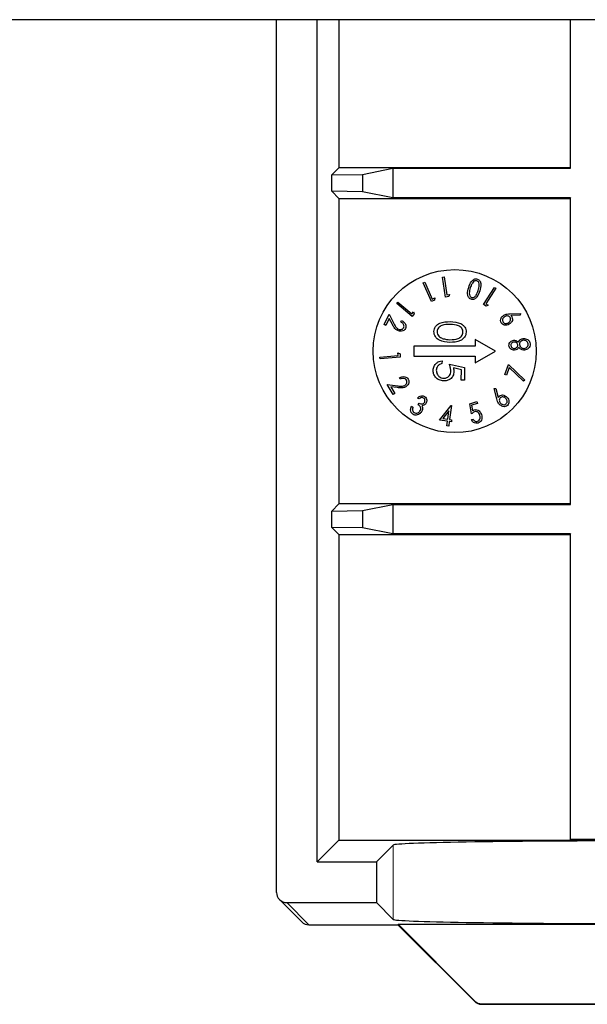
# Paper-space layout 'Blatt3' of a CAD drawing. Header units: millimetres. Extents: x 5 to 418, y 2 to 292.
# Tile 53 of 75: x 324.75 to 329.39, y 93.79 to 101.84. Entities that reach past the tile are written whole.
import ezdxf

# ---------------------------------------------------------------- set-up
doc = ezdxf.new("R2010")
doc.units = ezdxf.units.MM

psp = doc.layouts.new('Blatt3')

# ---------------------------------------------------------------- linework, layer by layer
at = {"color": 7, "linetype": 'Continuous', "lineweight": 25}
for p, q in [((375.4117, 101.8392), (318.5784, 101.8392)), ((326.8451, 94.7006), (326.8451, 101.8392)), ((327.1784, 94.9506), (327.1784, 101.8392)), ((327.3559, 101.8392), (327.3559, 100.628)), ((329.2451, 101.8392), (329.2451, 100.628)), ((329.2494, 100.6236), (329.2494, 101.8392)), ((327.3559, 100.628), (327.2977, 100.5698)), ((329.2451, 100.628), (327.3559, 100.628)), ((327.5477, 100.5742), (327.7956, 100.6236)), ((327.7956, 100.6236), (329.2494, 100.6236)), ((327.7956, 100.6236), (327.7956, 100.3824)), ((329.2494, 100.6236), (329.2451, 100.628)), ((327.2977, 100.5698), (327.5477, 100.5742)), ((327.2977, 100.4362), (327.2977, 100.5698)), ((327.5477, 100.5742), (327.5477, 100.4318)), ((327.2977, 100.4362), (327.3559, 100.378)), ((327.5477, 100.4318), (327.2977, 100.4362)), ((327.3559, 100.378), (327.3559, 97.878)), ((327.3559, 100.378), (329.2451, 100.378)), ((327.7956, 100.3824), (327.5477, 100.4318)), ((329.2494, 100.3824), (327.7956, 100.3824)), ((329.2494, 100.3824), (329.2451, 100.378)), ((329.2451, 100.378), (329.2451, 97.878)), ((329.2494, 97.8736), (329.2494, 100.3824)), ((328.2027, 99.7342), (328.2164, 99.7362)), ((328.2272, 99.5699), (328.2027, 99.7342)), ((328.2164, 99.7362), (328.2385, 99.5881)), ((328.0454, 99.6859), (328.0581, 99.6915)), ((328.1127, 99.534), (328.0454, 99.6859)), ((328.0581, 99.6915), (328.1188, 99.5545)), ((328.5372, 99.5101), (328.6272, 99.6497)), ((328.6388, 99.6423), (328.5576, 99.5163)), ((328.6272, 99.6497), (328.6388, 99.6423)), ((328.1188, 99.5545), (328.1388, 99.5633)), ((328.1388, 99.5633), (328.1378, 99.5451)), ((328.2543, 99.574), (328.2272, 99.5699)), ((328.2385, 99.5881), (328.2602, 99.5913)), ((328.2602, 99.5913), (328.2543, 99.574)), ((327.8282, 99.5184), (327.8371, 99.5288)), ((327.9541, 99.4116), (327.8282, 99.5184)), ((327.8371, 99.5288), (327.9506, 99.4326)), ((328.1378, 99.5451), (328.1127, 99.534)), ((328.5602, 99.4953), (328.5372, 99.5101)), ((328.5576, 99.5163), (328.5759, 99.5044)), ((328.5759, 99.5044), (328.5602, 99.4953)), ((327.7259, 99.3449), (327.7657, 99.4304)), ((327.7675, 99.3962), (327.7404, 99.3381)), ((327.7657, 99.4304), (327.8054, 99.3533)), ((327.7933, 99.3461), (327.7675, 99.3962)), ((327.9506, 99.4326), (327.9647, 99.4492)), ((327.9717, 99.4324), (327.9541, 99.4116)), ((327.9647, 99.4492), (327.9717, 99.4324)), ((328.7533, 99.4333), (328.839, 99.4364)), ((328.8375, 99.4221), (328.7602, 99.4187)), ((328.839, 99.4364), (328.8375, 99.4221)), ((327.7404, 99.3381), (327.7259, 99.3449)), ((327.862, 99.3672), (327.8676, 99.3792)), ((328.636, 99.128), (328.4693, 99.2242)), ((328.4693, 99.2242), (328.4693, 99.1697)), ((327.9693, 99.1697), (327.9693, 99.0863)), ((328.4693, 99.1697), (327.9693, 99.1697)), ((327.6903, 99.079), (327.8398, 99.0921)), ((327.6915, 99.0653), (327.6903, 99.079)), ((327.8573, 99.0798), (327.6915, 99.0653)), ((327.8398, 99.0921), (327.8379, 99.1138)), ((327.8379, 99.1138), (327.8549, 99.1069)), ((327.8549, 99.1069), (327.8573, 99.0798)), ((327.9693, 99.0863), (328.4693, 99.0863)), ((328.4693, 99.0318), (328.636, 99.128)), ((328.4693, 99.0863), (328.4693, 99.0318)), ((328.1984, 99.0481), (328.1979, 99.0257)), ((328.2587, 99.0212), (328.3832, 98.993)), ((328.3572, 98.976), (328.2917, 98.9908)), ((328.3832, 98.993), (328.381, 98.8904)), ((328.7108, 98.9362), (328.7412, 99.019)), ((328.7484, 98.9933), (328.7254, 98.9308)), ((328.7412, 99.019), (328.8744, 98.8907)), ((328.8639, 98.8824), (328.7484, 98.9933)), ((327.8568, 98.8986), (327.85, 98.9101)), ((328.3554, 98.891), (328.3572, 98.976)), ((328.7254, 98.9308), (328.7108, 98.9362)), ((327.7986, 98.7735), (327.7503, 98.8548)), ((327.7503, 98.8548), (327.8364, 98.844)), ((327.7796, 98.8369), (327.8124, 98.7816)), ((327.8356, 98.8299), (327.7796, 98.8369)), ((328.381, 98.8904), (328.3554, 98.891)), ((328.6238, 98.8212), (328.6382, 98.8227)), ((328.6382, 98.8227), (328.6586, 98.7477)), ((328.8744, 98.8907), (328.8639, 98.8824)), ((327.8124, 98.7816), (327.7986, 98.7735)), ((328.0109, 98.7368), (327.999, 98.7446)), ((328.6459, 98.7378), (328.6238, 98.8212)), ((327.9496, 98.6781), (327.961, 98.6705)), ((328.0038, 98.69), (328.0122, 98.7026)), ((328.1782, 98.5637), (328.2726, 98.6836)), ((328.2754, 98.6832), (328.2601, 98.5688)), ((328.2726, 98.6836), (328.2754, 98.6832)), ((328.4252, 98.6968), (328.4824, 98.7156)), ((328.4389, 98.6143), (328.4252, 98.6968)), ((328.4874, 98.7005), (328.4404, 98.6851)), ((328.4404, 98.6851), (328.448, 98.6398)), ((328.4824, 98.7156), (328.4874, 98.7005)), ((328.2554, 98.6391), (328.2056, 98.5761)), ((328.2463, 98.5707), (328.2554, 98.6391)), ((328.2442, 98.5549), (328.1782, 98.5637)), ((328.2056, 98.5761), (328.2463, 98.5707)), ((328.2391, 98.5167), (328.2442, 98.5549)), ((328.2529, 98.5149), (328.2391, 98.5167)), ((328.258, 98.5531), (328.2529, 98.5149)), ((328.2747, 98.5509), (328.258, 98.5531)), ((328.2601, 98.5688), (328.2768, 98.5666)), ((328.2768, 98.5666), (328.2747, 98.5509)), ((328.4389, 98.5685), (328.4525, 98.5729)), ((327.3559, 97.878), (327.2977, 97.8198)), ((329.2451, 97.878), (327.3559, 97.878)), ((327.5477, 97.8242), (327.7956, 97.8736)), ((327.7956, 97.8736), (329.2494, 97.8736)), ((327.7956, 97.8736), (327.7956, 97.6324)), ((329.2494, 97.8736), (329.2451, 97.878)), ((327.2977, 97.8198), (327.5477, 97.8242)), ((327.2977, 97.6862), (327.2977, 97.8198)), ((327.5477, 97.8242), (327.5477, 97.6818)), ((327.2977, 97.6862), (327.3559, 97.628)), ((327.5477, 97.6818), (327.2977, 97.6862)), ((327.3559, 97.628), (327.3559, 95.128)), ((327.3559, 97.628), (329.2451, 97.628)), ((327.7956, 97.6324), (327.5477, 97.6818)), ((329.2494, 97.6324), (327.7956, 97.6324)), ((329.2494, 97.6324), (329.2451, 97.628)), ((329.2451, 97.628), (329.2451, 95.128)), ((329.2494, 95.1324), (329.2494, 97.6324)), ((327.3559, 95.128), (327.1784, 94.9506)), ((327.3559, 95.128), (329.2451, 95.128)), ((329.2494, 95.1324), (329.2451, 95.128)), ((329.2451, 95.128), (329.4951, 95.128)), ((329.4907, 95.1324), (329.2494, 95.1324)), ((327.6617, 94.9506), (327.7991, 95.0879)), ((327.1784, 94.9506), (327.6617, 94.9506)), ((327.6617, 94.9506), (327.6617, 94.6172)), ((326.8695, 94.6416), (327.0513, 94.4598)), ((326.9284, 94.6172), (327.6617, 94.6172)), ((327.6617, 94.6172), (327.7991, 94.4799)), ((327.1102, 94.4354), (327.8374, 94.4354)), ((327.8374, 94.4354), (327.8392, 94.4398)), ((327.8374, 94.4354), (328.463, 93.8098)), ((327.8392, 94.4398), (334.1509, 94.4398)), ((327.8392, 94.4398), (328.4648, 93.8141)), ((328.5219, 93.7854), (333.4682, 93.7854)), ((328.5237, 93.7897), (333.4664, 93.7897))]:
    psp.add_line(p, q, dxfattribs=at)
at = {"color": 7, "linetype": 'Continuous', "lineweight": 18}
for p, q in [((327.7991, 95.0879), (327.7991, 94.4799)), ((326.9284, 94.6172), (327.1102, 94.4354)), ((328.463, 93.8098), (328.4648, 93.8141)), ((328.5237, 93.7897), (328.5219, 93.7854))]:
    psp.add_line(p, q, dxfattribs=at)
at = {"color": 7, "linetype": 'Continuous', "lineweight": 25}
psp.add_circle((328.3027, 99.128), 0.6667, dxfattribs=at)
for centre in [(327.1102, 94.5187), (328.5219, 93.8687)]:
    psp.add_arc(centre, 0.0833, 225, 270, dxfattribs=at)
at = {"color": 7, "linetype": 'Continuous', "lineweight": 18}
for centre, start, end in [((327.1102, 94.5187), 225.00151, 270.01956), ((328.522, 93.8687), 225.00748, 269.99252)]:
    psp.add_arc(centre, 0.0833, start, end, dxfattribs=at)
at = {"color": 7, "linetype": 'Continuous', "lineweight": 25}
for centre, major_axis, ratio, start_param, end_param in [((329.7988, 95.0873), (2, 0), 0.017455, 1.570796, 3.124139), ((326.9284, 94.7006), (0.0589, -0.0589), 0.999695, 3.926839, 5.497939), ((329.7988, 94.4805), (2, 0), 0.017455, 3.159046, 4.712389), ((328.5238, 93.873), (0.0319, 0.077), 0.999822, 2.748957, 3.534229)]:
    psp.add_ellipse(centre, major_axis=major_axis, ratio=ratio, start_param=start_param, end_param=end_param, dxfattribs=at)
for points, knots in [([(328.4165, 99.6494), (328.4227, 99.6669), (328.4319, 99.6932), (328.4566, 99.7153), (328.4747, 99.7207), (328.4838, 99.7189), (328.4883, 99.718)], [0, 0, 0, 0, 0.5003542, 0.7497189, 0.8749386, 1, 1, 1, 1]), ([(328.4883, 99.718), (328.4925, 99.7162), (328.501, 99.7125), (328.5125, 99.6977), (328.5194, 99.6655), (328.5117, 99.6389), (328.5066, 99.6212)], [0, 0, 0, 0, 0.125022, 0.250201, 0.499437, 1, 1, 1, 1]), ([(328.4363, 99.552), (328.432, 99.5538), (328.4235, 99.5575), (328.4118, 99.5723), (328.4042, 99.6046), (328.4116, 99.6315), (328.4165, 99.6494)], [0, 0, 0, 0, 0.125085, 0.2503322, 0.4997076, 1, 1, 1, 1]), ([(328.429, 99.6458), (328.4251, 99.6317), (328.4193, 99.6106), (328.4225, 99.5847), (328.4307, 99.5721), (328.4373, 99.5688), (328.4406, 99.5672)], [0, 0, 0, 0, 0.500752, 0.750172, 0.875333, 1, 1, 1, 1]), ([(328.4467, 99.6849), (328.4427, 99.6779), (328.4355, 99.6655), (328.431, 99.6518), (328.429, 99.6458)], [0, 0, 0, 0, 0.559735, 1, 1, 1, 1]), ([(328.4834, 99.7039), (328.4792, 99.7044), (328.4709, 99.7055), (328.4571, 99.6986), (328.4506, 99.6901), (328.4467, 99.6849)], [0, 0, 0, 0, 0.279071, 0.559449, 1, 1, 1, 1]), ([(328.4943, 99.6254), (328.4986, 99.6395), (328.5051, 99.6605), (328.5014, 99.6864), (328.4932, 99.699), (328.4866, 99.7022), (328.4834, 99.7039)], [0, 0, 0, 0, 0.500919, 0.750212, 0.875371, 1, 1, 1, 1]), ([(328.5066, 99.6212), (328.5007, 99.6036), (328.4919, 99.5774), (328.4678, 99.5549), (328.4498, 99.5493), (328.4408, 99.5511), (328.4363, 99.552)], [0, 0, 0, 0, 0.500588, 0.749778, 0.874957, 1, 1, 1, 1]), ([(328.4406, 99.5672), (328.4442, 99.5666), (328.4515, 99.5655), (328.4654, 99.5712), (328.4831, 99.5904), (328.4898, 99.6114), (328.4943, 99.6254)], [0, 0, 0, 0, 0.124645, 0.249784, 0.499032, 1, 1, 1, 1]), ([(328.6826, 99.3592), (328.68, 99.3656), (328.6748, 99.3785), (328.6805, 99.3977), (328.6907, 99.4121), (328.6995, 99.4183), (328.7039, 99.4215)], [0, 0, 0, 0, 0.278542, 0.558068, 0.778993, 1, 1, 1, 1]), ([(328.7112, 99.4102), (328.7074, 99.4074), (328.6997, 99.4018), (328.6938, 99.3897), (328.692, 99.3774), (328.6951, 99.3706), (328.6967, 99.3672)], [0, 0, 0, 0, 0.280318, 0.560321, 0.780338, 1, 1, 1, 1]), ([(328.7039, 99.4215), (328.7127, 99.4254), (328.7285, 99.4323), (328.7457, 99.433), (328.7533, 99.4333)], [0, 0, 0, 0, 0.558734, 1, 1, 1, 1]), ([(328.756, 99.4034), (328.7529, 99.407), (328.7467, 99.4142), (328.7332, 99.4167), (328.7211, 99.4154), (328.7145, 99.4119), (328.7112, 99.4102)], [0, 0, 0, 0, 0.278322, 0.558252, 0.779007, 1, 1, 1, 1]), ([(328.7416, 99.3605), (328.7454, 99.3633), (328.753, 99.3688), (328.759, 99.3809), (328.7607, 99.3932), (328.7576, 99.4), (328.756, 99.4034)], [0, 0, 0, 0, 0.280343, 0.560391, 0.78042, 1, 1, 1, 1]), ([(328.7701, 99.4082), (328.7725, 99.402), (328.7773, 99.3897), (328.7698, 99.366), (328.7566, 99.3554), (328.7486, 99.3489)], [0, 0, 0, 0, 0.279239, 0.560387, 1, 1, 1, 1]), ([(328.7602, 99.4187), (328.7623, 99.417), (328.7661, 99.4139), (328.7689, 99.41), (328.7701, 99.4082)], [0, 0, 0, 0, 0.560037, 1, 1, 1, 1]), ([(327.8359, 99.2957), (327.8292, 99.2996), (327.8183, 99.306), (327.8078, 99.3203), (327.8002, 99.3329), (327.7956, 99.3417), (327.7933, 99.3461)], [0, 0, 0, 0, 0.339027, 0.55919, 0.779581, 1, 1, 1, 1]), ([(327.8054, 99.3533), (327.8084, 99.3474), (327.8135, 99.3376), (327.8214, 99.3245), (327.8299, 99.3144), (327.8375, 99.3102), (327.8413, 99.308)], [0, 0, 0, 0, 0.340356, 0.560561, 0.780283, 1, 1, 1, 1]), ([(327.8989, 99.3135), (327.8952, 99.3077), (327.8877, 99.2959), (327.8686, 99.2899), (327.851, 99.2899), (327.8409, 99.2937), (327.8359, 99.2957)], [0, 0, 0, 0, 0.278838, 0.558333, 0.779071, 1, 1, 1, 1]), ([(327.8413, 99.308), (327.8458, 99.3064), (327.8548, 99.3033), (327.8681, 99.3055), (327.8792, 99.3113), (327.883, 99.3177), (327.885, 99.3209)], [0, 0, 0, 0, 0.28012, 0.560051, 0.780054, 1, 1, 1, 1]), ([(327.885, 99.3209), (327.8862, 99.3243), (327.8886, 99.3311), (327.8868, 99.342), (327.8794, 99.3559), (327.8692, 99.3625), (327.862, 99.3672)], [0, 0, 0, 0, 0.186786, 0.373589, 0.560709, 1, 1, 1, 1]), ([(327.8676, 99.3792), (327.8742, 99.3754), (327.8873, 99.3677), (327.8996, 99.3501), (327.9046, 99.3306), (327.9008, 99.3192), (327.8989, 99.3135)], [0, 0, 0, 0, 0.280613, 0.560469, 0.78036, 1, 1, 1, 1]), ([(328.1329, 99.2884), (328.1336, 99.2957), (328.1351, 99.3102), (328.1488, 99.3365), (328.1915, 99.3685), (328.2361, 99.3689), (328.2659, 99.3692)], [0, 0, 0, 0, 0.125551, 0.25109, 0.50025, 1, 1, 1, 1]), ([(328.2656, 99.3468), (328.2422, 99.3471), (328.2072, 99.3475), (328.1726, 99.3243), (328.1607, 99.3042), (328.1593, 99.2928), (328.1585, 99.2871)], [0, 0, 0, 0, 0.500291, 0.749086, 0.874606, 1, 1, 1, 1]), ([(328.37, 99.2827), (328.3696, 99.2884), (328.3687, 99.2999), (328.3602, 99.3153), (328.3481, 99.3277), (328.3181, 99.3449), (328.2889, 99.3459), (328.2656, 99.3468)], [0, 0, 0, 0, 0.125139, 0.250418, 0.375519, 0.500847, 1, 1, 1, 1]), ([(328.2659, 99.3692), (328.2958, 99.3676), (328.3331, 99.3656), (328.3701, 99.3416), (328.3847, 99.325), (328.3943, 99.3049), (328.3952, 99.2902), (328.3957, 99.2829)], [0, 0, 0, 0, 0.498702, 0.624177, 0.749467, 0.874745, 1, 1, 1, 1]), ([(328.7486, 99.3489), (328.7424, 99.3458), (328.7299, 99.3395), (328.71, 99.3397), (328.693, 99.3464), (328.6861, 99.3549), (328.6826, 99.3592)], [0, 0, 0, 0, 0.280377, 0.560037, 0.780268, 1, 1, 1, 1]), ([(328.6967, 99.3672), (328.6998, 99.3636), (328.7061, 99.3563), (328.7196, 99.3539), (328.7317, 99.3553), (328.7383, 99.3587), (328.7416, 99.3605)], [0, 0, 0, 0, 0.278366, 0.558377, 0.779079, 1, 1, 1, 1]), ([(328.2624, 99.1994), (328.2324, 99.2014), (328.1875, 99.2044), (328.1467, 99.2393), (328.1342, 99.2663), (328.1333, 99.281), (328.1329, 99.2884)], [0, 0, 0, 0, 0.499407, 0.748743, 0.874372, 1, 1, 1, 1]), ([(328.1585, 99.2871), (328.1592, 99.2803), (328.1607, 99.2666), (328.1745, 99.2452), (328.1905, 99.2374), (328.2003, 99.2326)], [0, 0, 0, 0, 0.280257, 0.560781, 1, 1, 1, 1]), ([(328.2003, 99.2326), (328.2118, 99.2292), (328.2322, 99.223), (328.2536, 99.2222), (328.2629, 99.2218)], [0, 0, 0, 0, 0.559599, 1, 1, 1, 1]), ([(328.3957, 99.2829), (328.3949, 99.2756), (328.3934, 99.2609), (328.3798, 99.2343), (328.3374, 99.2014), (328.2924, 99.2002), (328.2624, 99.1994)], [0, 0, 0, 0, 0.1256, 0.251197, 0.500581, 1, 1, 1, 1]), ([(328.2629, 99.2218), (328.2862, 99.2223), (328.321, 99.2229), (328.3558, 99.2456), (328.3678, 99.2656), (328.3693, 99.277), (328.37, 99.2827)], [0, 0, 0, 0, 0.500072, 0.749021, 0.874598, 1, 1, 1, 1]), ([(328.822, 99.2002), (328.8248, 99.2056), (328.8295, 99.2144), (328.8401, 99.2235), (328.8508, 99.2287), (328.8585, 99.2299), (328.8624, 99.2305)], [0, 0, 0, 0, 0.339754, 0.559634, 0.779751, 1, 1, 1, 1]), ([(328.8624, 99.2305), (328.8691, 99.2306), (328.8812, 99.2309), (328.8921, 99.2257), (328.8969, 99.2234)], [0, 0, 0, 0, 0.559652, 1, 1, 1, 1]), ([(328.7456, 99.1726), (328.7459, 99.1788), (328.7466, 99.1911), (328.7575, 99.2052), (328.7708, 99.2138), (328.7803, 99.2156), (328.7851, 99.2165)], [0, 0, 0, 0, 0.279089, 0.558655, 0.779335, 1, 1, 1, 1]), ([(328.7925, 99.1359), (328.7863, 99.1361), (328.7739, 99.1365), (328.7587, 99.1456), (328.7486, 99.1583), (328.7466, 99.1678), (328.7456, 99.1726)], [0, 0, 0, 0, 0.279728, 0.559451, 0.77981, 1, 1, 1, 1]), ([(328.7858, 99.2025), (328.7819, 99.2016), (328.7742, 99.1998), (328.7656, 99.1924), (328.7613, 99.1829), (328.7615, 99.1767), (328.7617, 99.1735)], [0, 0, 0, 0, 0.279754, 0.559695, 0.779479, 1, 1, 1, 1]), ([(328.7617, 99.1735), (328.7625, 99.1696), (328.7642, 99.1618), (328.7725, 99.154), (328.7819, 99.1498), (328.7882, 99.1498), (328.7913, 99.1499)], [0, 0, 0, 0, 0.279551, 0.559057, 0.779428, 1, 1, 1, 1]), ([(328.7851, 99.2165), (328.789, 99.2166), (328.7969, 99.2168), (328.8106, 99.2121), (328.8176, 99.2047), (328.822, 99.2002)], [0, 0, 0, 0, 0.280538, 0.560793, 1, 1, 1, 1]), ([(328.8173, 99.1795), (328.8163, 99.1834), (328.8142, 99.1913), (328.8051, 99.1988), (328.7953, 99.2025), (328.789, 99.2025), (328.7858, 99.2025)], [0, 0, 0, 0, 0.27891, 0.558484, 0.779287, 1, 1, 1, 1]), ([(328.7913, 99.1499), (328.7953, 99.1508), (328.8032, 99.1527), (328.8117, 99.1606), (328.8172, 99.1698), (328.8173, 99.1762), (328.8173, 99.1795)], [0, 0, 0, 0, 0.279497, 0.559694, 0.779993, 1, 1, 1, 1]), ([(328.8259, 99.1596), (328.8239, 99.1561), (328.8199, 99.1492), (328.8089, 99.1396), (328.7987, 99.1373), (328.7925, 99.1359)], [0, 0, 0, 0, 0.280846, 0.561328, 1, 1, 1, 1]), ([(328.8729, 99.1371), (328.8666, 99.1371), (328.8563, 99.137), (328.843, 99.1426), (328.8335, 99.1502), (328.8284, 99.1565), (328.8259, 99.1596)], [0, 0, 0, 0, 0.339366, 0.559457, 0.779606, 1, 1, 1, 1]), ([(328.8641, 99.2167), (328.8592, 99.2157), (328.8494, 99.2135), (328.8389, 99.2041), (328.8322, 99.1929), (328.8322, 99.185), (328.8321, 99.1811)], [0, 0, 0, 0, 0.279796, 0.559918, 0.780093, 1, 1, 1, 1]), ([(328.8321, 99.1811), (328.8333, 99.176), (328.8358, 99.1657), (328.8474, 99.1561), (328.8598, 99.1508), (328.868, 99.151), (328.8721, 99.151)], [0, 0, 0, 0, 0.279057, 0.558794, 0.779369, 1, 1, 1, 1]), ([(328.9027, 99.1873), (328.9016, 99.1923), (328.8996, 99.2024), (328.8883, 99.2121), (328.8761, 99.217), (328.8681, 99.2168), (328.8641, 99.2167)], [0, 0, 0, 0, 0.279553, 0.558594, 0.779234, 1, 1, 1, 1]), ([(328.8721, 99.151), (328.8769, 99.1521), (328.8867, 99.1542), (328.8975, 99.1636), (328.9029, 99.1755), (328.9027, 99.1833), (328.9027, 99.1873)], [0, 0, 0, 0, 0.27999, 0.559357, 0.779482, 1, 1, 1, 1]), ([(328.9182, 99.1886), (328.9183, 99.1813), (328.9184, 99.1667), (328.9053, 99.1502), (328.8896, 99.1402), (328.8784, 99.1382), (328.8729, 99.1371)], [0, 0, 0, 0, 0.279834, 0.5584038, 0.7792415, 1, 1, 1, 1]), ([(328.8969, 99.2234), (328.9002, 99.2211), (328.9067, 99.2166), (328.9152, 99.2048), (328.9171, 99.1947), (328.9182, 99.1886)], [0, 0, 0, 0, 0.280481, 0.560682, 1, 1, 1, 1]), ([(328.1263, 98.9733), (328.1276, 98.984), (328.1303, 99.0054), (328.1499, 99.0292), (328.1735, 99.0437), (328.1901, 99.0467), (328.1984, 99.0481)], [0, 0, 0, 0, 0.279625, 0.559019, 0.77938, 1, 1, 1, 1]), ([(328.1979, 99.0257), (328.1908, 99.0239), (328.1766, 99.0203), (328.162, 99.0054), (328.1537, 98.9885), (328.1525, 98.9772), (328.1519, 98.9715)], [0, 0, 0, 0, 0.28005, 0.559166, 0.779583, 1, 1, 1, 1]), ([(328.2704, 98.9659), (328.2695, 98.9765), (328.268, 98.9954), (328.2616, 99.0133), (328.2587, 99.0212)], [0, 0, 0, 0, 0.559416, 1, 1, 1, 1]), ([(328.2917, 98.9908), (328.2931, 98.9854), (328.2955, 98.9757), (328.2958, 98.9657), (328.296, 98.9613)], [0, 0, 0, 0, 0.5600642, 1, 1, 1, 1]), ([(327.85, 98.9101), (327.8569, 98.9134), (327.8706, 98.9199), (327.8922, 98.9201), (327.9111, 98.9133), (327.9184, 98.9037), (327.9221, 98.8989)], [0, 0, 0, 0, 0.2806143, 0.5604431, 0.7803552, 1, 1, 1, 1]), ([(327.9081, 98.8915), (327.9046, 98.8957), (327.8976, 98.9041), (327.8774, 98.9073), (327.8647, 98.9019), (327.8568, 98.8986)], [0, 0, 0, 0, 0.278938, 0.559081, 1, 1, 1, 1]), ([(328.2125, 98.8843), (328.1996, 98.8861), (328.1738, 98.8895), (328.1441, 98.9126), (328.128, 98.9427), (328.1269, 98.9631), (328.1263, 98.9733)], [0, 0, 0, 0, 0.279864, 0.559271, 0.779424, 1, 1, 1, 1]), ([(328.1519, 98.9715), (328.1528, 98.9621), (328.1546, 98.9433), (328.1713, 98.9221), (328.1919, 98.909), (328.2066, 98.9075), (328.214, 98.9067)], [0, 0, 0, 0, 0.279617, 0.559357, 0.779559, 1, 1, 1, 1]), ([(328.296, 98.9613), (328.2944, 98.9494), (328.2914, 98.9255), (328.2684, 98.8997), (328.2407, 98.8856), (328.2219, 98.8848), (328.2125, 98.8843)], [0, 0, 0, 0, 0.279688, 0.559025, 0.779292, 1, 1, 1, 1]), ([(328.214, 98.9067), (328.2226, 98.9075), (328.24, 98.909), (328.2591, 98.9254), (328.2688, 98.9456), (328.2699, 98.9591), (328.2704, 98.9659)], [0, 0, 0, 0, 0.279539, 0.558617, 0.779047, 1, 1, 1, 1]), ([(327.9013, 98.8366), (327.8943, 98.8333), (327.8828, 98.8279), (327.8651, 98.8273), (327.8504, 98.8282), (327.8405, 98.8293), (327.8356, 98.8299)], [0, 0, 0, 0, 0.338987, 0.559154, 0.779563, 1, 1, 1, 1]), ([(327.8364, 98.844), (327.8431, 98.8432), (327.854, 98.8419), (327.8693, 98.841), (327.8824, 98.8423), (327.8902, 98.8462), (327.894, 98.8481)], [0, 0, 0, 0, 0.340376, 0.560583, 0.780282, 1, 1, 1, 1]), ([(327.894, 98.8481), (327.8979, 98.8509), (327.9056, 98.8566), (327.9113, 98.8688), (327.9128, 98.8812), (327.9096, 98.8881), (327.9081, 98.8915)], [0, 0, 0, 0, 0.280118, 0.55997, 0.779982, 1, 1, 1, 1]), ([(327.9221, 98.8989), (327.9248, 98.8925), (327.9303, 98.8797), (327.9245, 98.8605), (327.9146, 98.8459), (327.9057, 98.8397), (327.9013, 98.8366)], [0, 0, 0, 0, 0.278897, 0.558314, 0.779051, 1, 1, 1, 1]), ([(327.999, 98.7446), (328.0034, 98.7487), (328.0122, 98.757), (328.028, 98.7635), (328.0439, 98.7642), (328.0524, 98.7598), (328.0566, 98.7576)], [0, 0, 0, 0, 0.280726, 0.560477, 0.780265, 1, 1, 1, 1]), ([(328.0477, 98.7442), (328.0443, 98.7458), (328.0374, 98.7492), (328.0234, 98.7462), (328.0157, 98.7404), (328.0109, 98.7368)], [0, 0, 0, 0, 0.279195, 0.558741, 1, 1, 1, 1]), ([(328.0545, 98.7079), (328.0563, 98.7113), (328.0598, 98.7182), (328.059, 98.7293), (328.0549, 98.7385), (328.0501, 98.7423), (328.0477, 98.7442)], [0, 0, 0, 0, 0.279907, 0.559807, 0.77977, 1, 1, 1, 1]), ([(328.0566, 98.7576), (328.0612, 98.7535), (328.0704, 98.7454), (328.0749, 98.7283), (328.0734, 98.7125), (328.0689, 98.704), (328.0666, 98.6998)], [0, 0, 0, 0, 0.2792729, 0.5589246, 0.7794674, 1, 1, 1, 1]), ([(328.6586, 98.7477), (328.6598, 98.7502), (328.6619, 98.7546), (328.6652, 98.7582), (328.6667, 98.7598)], [0, 0, 0, 0, 0.560106, 1, 1, 1, 1]), ([(328.6744, 98.7469), (328.6715, 98.7431), (328.6658, 98.7354), (328.6666, 98.7216), (328.6706, 98.71), (328.6754, 98.7044), (328.6778, 98.7015)], [0, 0, 0, 0, 0.278375, 0.558341, 0.779029, 1, 1, 1, 1]), ([(328.6667, 98.7598), (328.6722, 98.7635), (328.6832, 98.7709), (328.7081, 98.7686), (328.7214, 98.758), (328.7295, 98.7516)], [0, 0, 0, 0, 0.279205, 0.560335, 1, 1, 1, 1]), ([(328.7197, 98.742), (328.7161, 98.7451), (328.709, 98.7514), (328.6959, 98.7546), (328.6834, 98.7537), (328.6774, 98.7492), (328.6744, 98.7469)], [0, 0, 0, 0, 0.280391, 0.560267, 0.780317, 1, 1, 1, 1]), ([(328.7231, 98.6965), (328.7259, 98.7004), (328.7316, 98.7081), (328.731, 98.7219), (328.727, 98.7334), (328.7222, 98.7391), (328.7197, 98.742)], [0, 0, 0, 0, 0.278324, 0.558262, 0.779056, 1, 1, 1, 1]), ([(328.7295, 98.7516), (328.734, 98.7461), (328.7428, 98.7353), (328.7472, 98.7157), (328.7443, 98.6975), (328.7373, 98.6889), (328.7339, 98.6846)], [0, 0, 0, 0, 0.28042, 0.560078, 0.780227, 1, 1, 1, 1]), ([(327.9612, 98.6124), (327.9559, 98.6168), (327.9453, 98.6258), (327.9396, 98.6512), (327.9458, 98.6679), (327.9496, 98.6781)], [0, 0, 0, 0, 0.2798176, 0.5596977, 1, 1, 1, 1]), ([(327.961, 98.6705), (327.9593, 98.666), (327.9563, 98.6578), (327.9567, 98.6492), (327.9568, 98.6454)], [0, 0, 0, 0, 0.560685, 1, 1, 1, 1]), ([(328.0182, 98.6373), (328.0207, 98.6425), (328.0257, 98.6528), (328.0231, 98.6747), (328.0111, 98.6842), (328.0038, 98.69)], [0, 0, 0, 0, 0.280509, 0.560297, 1, 1, 1, 1]), ([(328.0122, 98.7026), (328.0161, 98.7005), (328.024, 98.6963), (328.0368, 98.6955), (328.0478, 98.6997), (328.0523, 98.7051), (328.0545, 98.7079)], [0, 0, 0, 0, 0.280439, 0.560399, 0.780021, 1, 1, 1, 1]), ([(328.039, 98.6605), (328.0386, 98.6546), (328.038, 98.644), (328.0327, 98.6349), (328.0304, 98.6309)], [0, 0, 0, 0, 0.559473, 1, 1, 1, 1]), ([(328.0666, 98.6998), (328.0644, 98.6968), (328.0599, 98.6909), (328.0485, 98.6833), (328.0389, 98.6821), (328.033, 98.6814)], [0, 0, 0, 0, 0.280619, 0.561007, 1, 1, 1, 1]), ([(328.033, 98.6814), (328.0349, 98.6777), (328.0382, 98.6711), (328.0388, 98.6637), (328.039, 98.6605)], [0, 0, 0, 0, 0.559723, 1, 1, 1, 1]), ([(328.6683, 98.6919), (328.6625, 98.6998), (328.6523, 98.7137), (328.6479, 98.7304), (328.6459, 98.7378)], [0, 0, 0, 0, 0.55878, 1, 1, 1, 1]), ([(328.7339, 98.6846), (328.7282, 98.6806), (328.7168, 98.6728), (328.6908, 98.6743), (328.6768, 98.6852), (328.6683, 98.6919)], [0, 0, 0, 0, 0.27964, 0.560233, 1, 1, 1, 1]), ([(328.6778, 98.7015), (328.6814, 98.6984), (328.6886, 98.6921), (328.7016, 98.6889), (328.7141, 98.6898), (328.7201, 98.6943), (328.7231, 98.6965)], [0, 0, 0, 0, 0.280405, 0.560413, 0.780383, 1, 1, 1, 1]), ([(327.9568, 98.6454), (327.9582, 98.6409), (327.9607, 98.6329), (327.9673, 98.6279), (327.9702, 98.6257)], [0, 0, 0, 0, 0.558586, 1, 1, 1, 1]), ([(328.0304, 98.6309), (328.0256, 98.6251), (328.0161, 98.6135), (327.9966, 98.6048), (327.9769, 98.6042), (327.9664, 98.6096), (327.9612, 98.6124)], [0, 0, 0, 0, 0.2801547, 0.5599713, 0.7799976, 1, 1, 1, 1]), ([(327.9702, 98.6257), (327.9748, 98.6233), (327.9841, 98.6185), (327.9989, 98.6212), (328.0107, 98.6277), (328.0157, 98.6341), (328.0182, 98.6373)], [0, 0, 0, 0, 0.279489, 0.558705, 0.77927, 1, 1, 1, 1]), ([(328.4643, 98.6321), (328.459, 98.6295), (328.4496, 98.6249), (328.4422, 98.6175), (328.4389, 98.6143)], [0, 0, 0, 0, 0.559026, 1, 1, 1, 1]), ([(328.448, 98.6398), (328.4505, 98.6416), (328.455, 98.6449), (328.4602, 98.647), (328.4625, 98.6479)], [0, 0, 0, 0, 0.56009, 1, 1, 1, 1]), ([(328.4625, 98.6479), (328.4698, 98.6491), (328.4843, 98.6516), (328.5082, 98.6376), (328.5161, 98.6205), (328.5209, 98.6101)], [0, 0, 0, 0, 0.279536, 0.560216, 1, 1, 1, 1]), ([(328.5071, 98.6063), (328.5051, 98.6112), (328.5012, 98.6209), (328.4898, 98.6309), (328.4765, 98.6349), (328.4684, 98.633), (328.4643, 98.6321)], [0, 0, 0, 0, 0.280655, 0.560141, 0.779801, 1, 1, 1, 1]), ([(328.489, 98.5545), (328.494, 98.5573), (328.5041, 98.5629), (328.5117, 98.5831), (328.5089, 98.5975), (328.5071, 98.6063)], [0, 0, 0, 0, 0.278725, 0.559911, 1, 1, 1, 1]), ([(328.5209, 98.6101), (328.5227, 98.6023), (328.5264, 98.5869), (328.5222, 98.5646), (328.5103, 98.5472), (328.4988, 98.5421), (328.4931, 98.5395)], [0, 0, 0, 0, 0.280491, 0.560353, 0.780078, 1, 1, 1, 1]), ([(328.4931, 98.5395), (328.4868, 98.5383), (328.4743, 98.536), (328.4527, 98.546), (328.4441, 98.56), (328.4389, 98.5685)], [0, 0, 0, 0, 0.27998, 0.560557, 1, 1, 1, 1]), ([(328.4525, 98.5729), (328.4546, 98.5693), (328.4588, 98.562), (328.4687, 98.5552), (328.4793, 98.5525), (328.4858, 98.5538), (328.489, 98.5545)], [0, 0, 0, 0, 0.280652, 0.559908, 0.780152, 1, 1, 1, 1])]:
    psp.add_open_spline(points, degree=3, knots=knots, dxfattribs=at)

doc.saveas('drawing.dxf')
